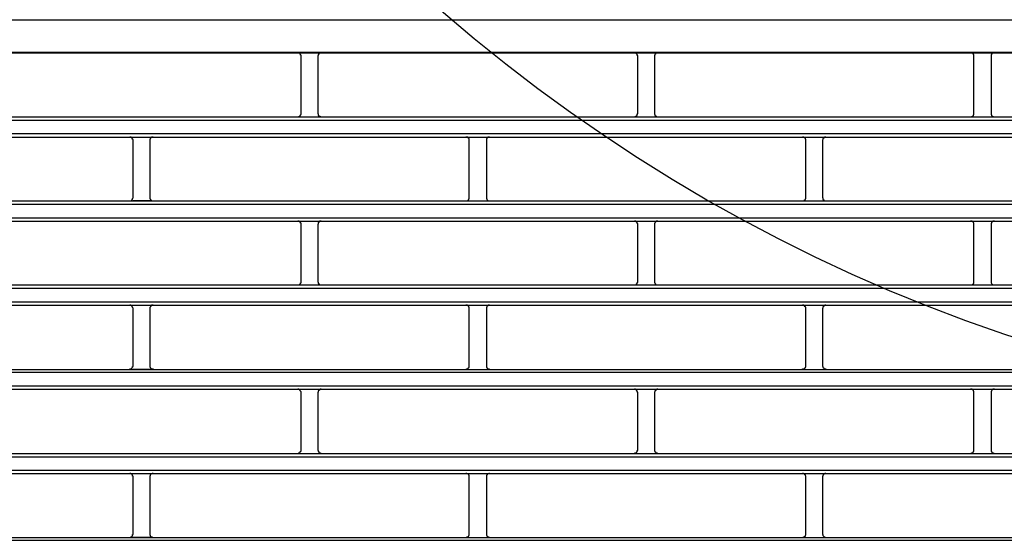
# Model space of a CAD drawing. Header units: millimetres. Extents: x 50532 to 99257, y 49161 to 61325.
# Tile 109 of 256: x 76316 to 76369, y 51518 to 51546. Entities that reach past the tile are written whole.
import ezdxf

# ---------------------------------------------------------------- set-up
doc = ezdxf.new("R2010")
doc.units = ezdxf.units.MM
doc.layers.add('AQUAREA', color=7, linetype='Continuous')

# ---------------------------------------------------------------- blocks, each defined once
blk = doc.blocks.new('SPLIT')
at = {"layer": 'AQUAREA'}
for points in [[(24308.59, -1454.55), (24877.69, -1454.55)], [(24308.59, -1459.31), (24877.69, -1459.31)], [(24308.59, -1459.38), (24877.69, -1459.38)], [(24418.28, -1459.87), (24418.28, -1459.87), (24418.28, -1459.8), (24418.28, -1459.73), (24418.2, -1459.73), (24418.2, -1459.66), (24418.2, -1459.59), (24418.14, -1459.59), (24418.14, -1459.52), (24418.07, -1459.52), (24418.07, -1459.45), (24418, -1459.45), (24417.93, -1459.45), (24417.85, -1459.45), (24417.85, -1459.38), (24417.79, -1459.38)], [(24418.28, -1468.34), (24418.28, -1459.87)], [(24421.22, -1459.38), (24421.22, -1459.38), (24421.15, -1459.38), (24421.15, -1459.45), (24421.08, -1459.45), (24421, -1459.45), (24421, -1459.52), (24420.94, -1459.52), (24420.87, -1459.52), (24420.87, -1459.59), (24420.87, -1459.66), (24420.8, -1459.66), (24420.8, -1459.73), (24420.8, -1459.8), (24420.73, -1459.8), (24420.73, -1459.87)], [(24420.73, -1459.87), (24420.73, -1468.34)], [(24467.9, -1459.87), (24467.9, -1459.87), (24467.9, -1459.8), (24467.84, -1459.8), (24467.84, -1459.73), (24467.84, -1459.66), (24467.77, -1459.59), (24467.77, -1459.52), (24467.7, -1459.52), (24467.63, -1459.52), (24467.63, -1459.45), (24467.55, -1459.45), (24467.49, -1459.45), (24467.49, -1459.38), (24467.42, -1459.38)], [(24467.9, -1468.34), (24467.9, -1459.87)], [(24470.85, -1459.38), (24470.85, -1459.38), (24470.78, -1459.38), (24470.78, -1459.45), (24470.7, -1459.45), (24470.64, -1459.45), (24470.57, -1459.45), (24470.57, -1459.52), (24470.5, -1459.52), (24470.5, -1459.59), (24470.43, -1459.59), (24470.43, -1459.66), (24470.43, -1459.73), (24470.35, -1459.73), (24470.35, -1459.8), (24470.35, -1459.87)], [(24470.35, -1459.87), (24470.35, -1468.34)], [(24517.47, -1459.87), (24517.47, -1459.87), (24517.47, -1459.8), (24517.47, -1459.73), (24517.47, -1459.66), (24517.4, -1459.66), (24517.4, -1459.59), (24517.33, -1459.59), (24517.33, -1459.52), (24517.25, -1459.52), (24517.25, -1459.45), (24517.19, -1459.45), (24517.12, -1459.45), (24517.05, -1459.38), (24516.98, -1459.38)], [(24517.47, -1468.34), (24517.47, -1459.87)], [(24520.48, -1459.38), (24520.48, -1459.38), (24520.4, -1459.38), (24520.34, -1459.45), (24520.27, -1459.45), (24520.2, -1459.45), (24520.2, -1459.52), (24520.13, -1459.52), (24520.13, -1459.59), (24520.05, -1459.59), (24520.05, -1459.66), (24519.99, -1459.66), (24519.99, -1459.73), (24519.99, -1459.8), (24519.99, -1459.87)], [(24519.99, -1459.87), (24519.99, -1468.34)], [(24308.59, -1468.83), (24877.69, -1468.83)], [(24417.79, -1468.83), (24417.79, -1468.83), (24417.85, -1468.83), (24417.93, -1468.83), (24418, -1468.83), (24418, -1468.76), (24418.07, -1468.76), (24418.07, -1468.69), (24418.14, -1468.69), (24418.14, -1468.62), (24418.2, -1468.62), (24418.2, -1468.55), (24418.28, -1468.48), (24418.28, -1468.41), (24418.28, -1468.34)], [(24420.73, -1468.34), (24420.73, -1468.34), (24420.73, -1468.41), (24420.8, -1468.41), (24420.8, -1468.48), (24420.8, -1468.55), (24420.8, -1468.62), (24420.87, -1468.62), (24420.87, -1468.69), (24420.94, -1468.69), (24420.94, -1468.76), (24421, -1468.76), (24421.08, -1468.76), (24421.08, -1468.83), (24421.15, -1468.83), (24421.22, -1468.83)], [(24467.42, -1468.83), (24467.42, -1468.83), (24467.49, -1468.83), (24467.55, -1468.83), (24467.55, -1468.76), (24467.63, -1468.76), (24467.7, -1468.76), (24467.7, -1468.69), (24467.77, -1468.69), (24467.77, -1468.62), (24467.84, -1468.62), (24467.84, -1468.55), (24467.84, -1468.48), (24467.84, -1468.41), (24467.9, -1468.41), (24467.9, -1468.34)], [(24470.35, -1468.34), (24470.35, -1468.34), (24470.35, -1468.41), (24470.35, -1468.48), (24470.43, -1468.48), (24470.43, -1468.55), (24470.43, -1468.62), (24470.5, -1468.62), (24470.5, -1468.69), (24470.57, -1468.69), (24470.57, -1468.76), (24470.64, -1468.76), (24470.7, -1468.83), (24470.78, -1468.83), (24470.85, -1468.83)], [(24516.98, -1468.83), (24516.98, -1468.83), (24517.05, -1468.83), (24517.12, -1468.83), (24517.19, -1468.83), (24517.19, -1468.76), (24517.25, -1468.76), (24517.33, -1468.76), (24517.33, -1468.69), (24517.4, -1468.69), (24517.4, -1468.62), (24517.4, -1468.55), (24517.47, -1468.55), (24517.47, -1468.48), (24517.47, -1468.41), (24517.47, -1468.34)], [(24519.99, -1468.34), (24519.99, -1468.34), (24519.99, -1468.41), (24519.99, -1468.48), (24519.99, -1468.55), (24520.05, -1468.55), (24520.05, -1468.62), (24520.05, -1468.69), (24520.13, -1468.69), (24520.2, -1468.76), (24520.27, -1468.76), (24520.27, -1468.83), (24520.34, -1468.83), (24520.4, -1468.83), (24520.48, -1468.83)], [(24308.59, -1469.32), (24877.69, -1469.32)], [(24308.59, -1471.28), (24877.69, -1471.28)], [(24308.59, -1471.84), (24877.69, -1471.84)], [(24393.5, -1472.33), (24393.5, -1472.26), (24393.5, -1472.19), (24393.43, -1472.19), (24393.43, -1472.12), (24393.43, -1472.05), (24393.35, -1472.05), (24393.35, -1471.98), (24393.29, -1471.98), (24393.29, -1471.91), (24393.22, -1471.91), (24393.22, -1471.84), (24393.15, -1471.84), (24393.08, -1471.84), (24393, -1471.84)], [(24393.5, -1471.84), (24395.95, -1471.84)], [(24396.44, -1471.84), (24396.44, -1471.84), (24396.37, -1471.84), (24396.3, -1471.84), (24396.23, -1471.84), (24396.23, -1471.91), (24396.15, -1471.91), (24396.09, -1471.91), (24396.09, -1471.98), (24396.02, -1471.98), (24396.02, -1472.05), (24396.02, -1472.12), (24395.95, -1472.12), (24395.95, -1472.19), (24395.95, -1472.26), (24395.95, -1472.33)], [(24443.05, -1472.33), (24443.05, -1472.26), (24443.05, -1472.19), (24443.05, -1472.12), (24443.05, -1472.05), (24442.99, -1472.05), (24442.99, -1471.98), (24442.92, -1471.98), (24442.92, -1471.91), (24442.85, -1471.91), (24442.85, -1471.84), (24442.78, -1471.84), (24442.7, -1471.84), (24442.64, -1471.84), (24442.57, -1471.84)], [(24446.07, -1471.84), (24446.07, -1471.84), (24446, -1471.84), (24445.93, -1471.84), (24445.85, -1471.84), (24445.79, -1471.84), (24445.79, -1471.91), (24445.72, -1471.91), (24445.72, -1471.98), (24445.65, -1471.98), (24445.65, -1472.05), (24445.58, -1472.05), (24445.58, -1472.12), (24445.58, -1472.19), (24445.58, -1472.26), (24445.58, -1472.33)], [(24492.69, -1472.33), (24492.69, -1472.26), (24492.69, -1472.19), (24492.69, -1472.12), (24492.62, -1472.12), (24492.62, -1472.05), (24492.62, -1471.98), (24492.55, -1471.98), (24492.55, -1471.91), (24492.48, -1471.91), (24492.4, -1471.84), (24492.34, -1471.84), (24492.27, -1471.84), (24492.2, -1471.84)], [(24495.63, -1471.84), (24495.63, -1471.84), (24495.55, -1471.84), (24495.49, -1471.84), (24495.42, -1471.84), (24495.42, -1471.91), (24495.35, -1471.91), (24495.35, -1471.98), (24495.28, -1471.98), (24495.28, -1472.05), (24495.2, -1472.05), (24495.2, -1472.12), (24495.2, -1472.19), (24495.14, -1472.26), (24495.14, -1472.33)], [(24393.5, -1480.73), (24393.5, -1472.33)], [(24395.95, -1472.33), (24395.95, -1480.73)], [(24443.05, -1480.73), (24443.05, -1472.33)], [(24445.58, -1472.33), (24445.58, -1480.73)], [(24492.69, -1480.73), (24492.69, -1472.33)], [(24495.14, -1472.33), (24495.14, -1480.73)], [(24308.59, -1481.22), (24877.69, -1481.22)], [(24308.59, -1481.71), (24877.69, -1481.71)], [(24393, -1481.22), (24393, -1481.22), (24393.08, -1481.22), (24393.15, -1481.22), (24393.22, -1481.22), (24393.22, -1481.15), (24393.29, -1481.15), (24393.29, -1481.08), (24393.35, -1481.08), (24393.35, -1481.01), (24393.43, -1481.01), (24393.43, -1480.94), (24393.43, -1480.87), (24393.5, -1480.8), (24393.5, -1480.73)], [(24395.95, -1481.22), (24393.5, -1481.22)], [(24395.95, -1480.73), (24395.95, -1480.73), (24395.95, -1480.8), (24395.95, -1480.87), (24396.02, -1480.94), (24396.02, -1481.01), (24396.09, -1481.01), (24396.09, -1481.08), (24396.15, -1481.08), (24396.15, -1481.15), (24396.23, -1481.15), (24396.23, -1481.22), (24396.3, -1481.22), (24396.37, -1481.22), (24396.44, -1481.22)], [(24442.57, -1481.22), (24442.57, -1481.22), (24442.64, -1481.22), (24442.7, -1481.22), (24442.78, -1481.22), (24442.78, -1481.15), (24442.85, -1481.15), (24442.92, -1481.15), (24442.92, -1481.08), (24442.99, -1481.08), (24442.99, -1481.01), (24442.99, -1480.94), (24443.05, -1480.94), (24443.05, -1480.87), (24443.05, -1480.8), (24443.05, -1480.73)], [(24445.58, -1480.73), (24445.58, -1480.73), (24445.58, -1480.8), (24445.58, -1480.87), (24445.58, -1480.94), (24445.65, -1480.94), (24445.65, -1481.01), (24445.65, -1481.08), (24445.72, -1481.08), (24445.72, -1481.15), (24445.79, -1481.15), (24445.85, -1481.15), (24445.85, -1481.22), (24445.93, -1481.22), (24446, -1481.22), (24446.07, -1481.22)], [(24492.2, -1481.22), (24492.2, -1481.22), (24492.27, -1481.22), (24492.34, -1481.22), (24492.4, -1481.22), (24492.4, -1481.15), (24492.48, -1481.15), (24492.48, -1481.08), (24492.55, -1481.08), (24492.62, -1481.01), (24492.62, -1480.94), (24492.69, -1480.94), (24492.69, -1480.87), (24492.69, -1480.8), (24492.69, -1480.73)], [(24495.14, -1480.73), (24495.14, -1480.73), (24495.14, -1480.8), (24495.2, -1480.8), (24495.2, -1480.87), (24495.2, -1480.94), (24495.2, -1481.01), (24495.28, -1481.01), (24495.28, -1481.08), (24495.35, -1481.08), (24495.35, -1481.15), (24495.42, -1481.15), (24495.42, -1481.22), (24495.49, -1481.22), (24495.55, -1481.22), (24495.63, -1481.22)], [(24308.59, -1483.74), (24877.69, -1483.74)], [(24308.59, -1484.23), (24877.69, -1484.23)], [(24418.28, -1484.72), (24418.28, -1484.72), (24418.28, -1484.65), (24418.28, -1484.58), (24418.28, -1484.51), (24418.2, -1484.51), (24418.2, -1484.44), (24418.2, -1484.37), (24418.14, -1484.37), (24418.14, -1484.3), (24418.07, -1484.3), (24418, -1484.3), (24418, -1484.23), (24417.93, -1484.23), (24417.85, -1484.23), (24417.79, -1484.23)], [(24418.28, -1493.12), (24418.28, -1484.72)], [(24421.22, -1484.23), (24421.22, -1484.23), (24421.15, -1484.23), (24421.08, -1484.23), (24421, -1484.23), (24421, -1484.3), (24420.94, -1484.3), (24420.94, -1484.37), (24420.87, -1484.37), (24420.87, -1484.44), (24420.8, -1484.44), (24420.8, -1484.51), (24420.8, -1484.58), (24420.8, -1484.65), (24420.73, -1484.65), (24420.73, -1484.72)], [(24420.73, -1484.72), (24420.73, -1493.12)], [(24467.9, -1484.72), (24467.9, -1484.72), (24467.9, -1484.65), (24467.9, -1484.58), (24467.84, -1484.58), (24467.84, -1484.51), (24467.84, -1484.44), (24467.77, -1484.44), (24467.77, -1484.37), (24467.7, -1484.37), (24467.7, -1484.3), (24467.63, -1484.3), (24467.63, -1484.23), (24467.55, -1484.23), (24467.49, -1484.23), (24467.42, -1484.23)], [(24467.9, -1493.12), (24467.9, -1484.72)], [(24470.85, -1484.23), (24470.85, -1484.23), (24470.78, -1484.23), (24470.7, -1484.23), (24470.64, -1484.23), (24470.64, -1484.3), (24470.57, -1484.3), (24470.5, -1484.37), (24470.43, -1484.44), (24470.43, -1484.51), (24470.35, -1484.51), (24470.35, -1484.58), (24470.35, -1484.65), (24470.35, -1484.72)], [(24470.35, -1484.72), (24470.35, -1493.12)], [(24517.47, -1484.72), (24517.47, -1484.72), (24517.47, -1484.65), (24517.47, -1484.58), (24517.47, -1484.51), (24517.4, -1484.44), (24517.4, -1484.37), (24517.33, -1484.37), (24517.33, -1484.3), (24517.25, -1484.3), (24517.19, -1484.3), (24517.19, -1484.23), (24517.12, -1484.23), (24517.05, -1484.23), (24516.98, -1484.23)], [(24517.47, -1493.12), (24517.47, -1484.72)], [(24520.48, -1484.23), (24520.48, -1484.23), (24520.4, -1484.23), (24520.34, -1484.23), (24520.27, -1484.23), (24520.27, -1484.3), (24520.2, -1484.3), (24520.13, -1484.3), (24520.13, -1484.37), (24520.05, -1484.37), (24520.05, -1484.44), (24520.05, -1484.51), (24519.99, -1484.51), (24519.99, -1484.58), (24519.99, -1484.65), (24519.99, -1484.72)], [(24519.99, -1484.72), (24519.99, -1493.12)], [(24308.59, -1493.61), (24877.69, -1493.61)], [(24417.79, -1493.61), (24417.79, -1493.61), (24417.85, -1493.61), (24417.93, -1493.61), (24418, -1493.61), (24418, -1493.54), (24418.07, -1493.54), (24418.14, -1493.54), (24418.14, -1493.47), (24418.2, -1493.47), (24418.2, -1493.4), (24418.2, -1493.33), (24418.28, -1493.33), (24418.28, -1493.26), (24418.28, -1493.19), (24418.28, -1493.12)], [(24420.73, -1493.12), (24420.73, -1493.12), (24420.73, -1493.19), (24420.8, -1493.19), (24420.8, -1493.26), (24420.8, -1493.33), (24420.8, -1493.4), (24420.87, -1493.4), (24420.87, -1493.47), (24420.94, -1493.47), (24420.94, -1493.54), (24421, -1493.54), (24421, -1493.61), (24421.08, -1493.61), (24421.15, -1493.61), (24421.22, -1493.61)], [(24467.42, -1493.61), (24467.42, -1493.61), (24467.49, -1493.61), (24467.55, -1493.61), (24467.63, -1493.61), (24467.63, -1493.54), (24467.7, -1493.54), (24467.7, -1493.47), (24467.77, -1493.47), (24467.77, -1493.4), (24467.84, -1493.4), (24467.84, -1493.33), (24467.84, -1493.26), (24467.9, -1493.26), (24467.9, -1493.19), (24467.9, -1493.12)], [(24470.35, -1493.12), (24470.35, -1493.12), (24470.35, -1493.19), (24470.35, -1493.26), (24470.35, -1493.33), (24470.43, -1493.33), (24470.43, -1493.4), (24470.5, -1493.47), (24470.5, -1493.54), (24470.57, -1493.54), (24470.64, -1493.54), (24470.64, -1493.61), (24470.7, -1493.61), (24470.78, -1493.61), (24470.85, -1493.61)], [(24516.98, -1493.61), (24516.98, -1493.61), (24517.05, -1493.61), (24517.12, -1493.61), (24517.19, -1493.61), (24517.25, -1493.54), (24517.33, -1493.54), (24517.33, -1493.47), (24517.4, -1493.47), (24517.4, -1493.4), (24517.47, -1493.4), (24517.47, -1493.33), (24517.47, -1493.26), (24517.47, -1493.19), (24517.47, -1493.12)], [(24519.99, -1493.12), (24519.99, -1493.12), (24519.99, -1493.19), (24519.99, -1493.26), (24519.99, -1493.33), (24520.05, -1493.4), (24520.05, -1493.47), (24520.13, -1493.47), (24520.13, -1493.54), (24520.2, -1493.54), (24520.27, -1493.61), (24520.34, -1493.61), (24520.4, -1493.61), (24520.48, -1493.61)], [(24308.59, -1494.1), (24877.69, -1494.1)], [(24308.59, -1496.13), (24877.69, -1496.13)], [(24308.59, -1496.62), (24877.69, -1496.62)], [(24393.5, -1497.11), (24393.5, -1497.11), (24393.5, -1497.04), (24393.43, -1496.97), (24393.43, -1496.9), (24393.43, -1496.83), (24393.35, -1496.83), (24393.35, -1496.76), (24393.29, -1496.76), (24393.29, -1496.69), (24393.22, -1496.69), (24393.15, -1496.62), (24393.08, -1496.62), (24393, -1496.62)], [(24393.5, -1496.62), (24395.95, -1496.62)], [(24396.44, -1496.62), (24396.44, -1496.62), (24396.37, -1496.62), (24396.3, -1496.62), (24396.23, -1496.62), (24396.23, -1496.69), (24396.15, -1496.69), (24396.15, -1496.76), (24396.09, -1496.76), (24396.09, -1496.83), (24396.02, -1496.83), (24396.02, -1496.9), (24395.95, -1496.97), (24395.95, -1497.04), (24395.95, -1497.11)], [(24443.05, -1497.11), (24443.05, -1497.11), (24443.05, -1497.04), (24443.05, -1496.97), (24443.05, -1496.9), (24442.99, -1496.9), (24442.99, -1496.83), (24442.99, -1496.76), (24442.92, -1496.76), (24442.92, -1496.69), (24442.85, -1496.69), (24442.78, -1496.69), (24442.78, -1496.62), (24442.7, -1496.62), (24442.64, -1496.62), (24442.57, -1496.62)], [(24446.07, -1496.62), (24446.07, -1496.62), (24446, -1496.62), (24445.93, -1496.62), (24445.85, -1496.62), (24445.85, -1496.69), (24445.79, -1496.69), (24445.72, -1496.69), (24445.72, -1496.76), (24445.65, -1496.76), (24445.65, -1496.83), (24445.65, -1496.9), (24445.58, -1496.9), (24445.58, -1496.97), (24445.58, -1497.04), (24445.58, -1497.11)], [(24492.69, -1497.11), (24492.69, -1497.11), (24492.69, -1497.04), (24492.69, -1496.97), (24492.69, -1496.9), (24492.62, -1496.9), (24492.62, -1496.83), (24492.55, -1496.83), (24492.55, -1496.76), (24492.48, -1496.76), (24492.48, -1496.69), (24492.4, -1496.69), (24492.4, -1496.62), (24492.34, -1496.62), (24492.27, -1496.62), (24492.2, -1496.62)], [(24495.63, -1496.62), (24495.63, -1496.62), (24495.55, -1496.62), (24495.49, -1496.62), (24495.42, -1496.69), (24495.35, -1496.69), (24495.35, -1496.76), (24495.28, -1496.76), (24495.28, -1496.83), (24495.2, -1496.83), (24495.2, -1496.9), (24495.2, -1496.97), (24495.2, -1497.04), (24495.14, -1497.04), (24495.14, -1497.11)], [(24393.5, -1505.51), (24393.5, -1497.11)], [(24395.95, -1497.11), (24395.95, -1505.51)], [(24443.05, -1505.51), (24443.05, -1497.11)], [(24445.58, -1497.11), (24445.58, -1505.51)], [(24492.69, -1505.51), (24492.69, -1497.11)], [(24495.14, -1497.11), (24495.14, -1505.51)], [(24308.59, -1506.07), (24877.69, -1506.07)], [(24308.59, -1506.49), (24877.69, -1506.49)], [(24393, -1506.07), (24393, -1506.07), (24393, -1506), (24393.08, -1506), (24393.15, -1506), (24393.22, -1506), (24393.22, -1505.93), (24393.29, -1505.93), (24393.35, -1505.86), (24393.35, -1505.79), (24393.43, -1505.79), (24393.43, -1505.72), (24393.43, -1505.65), (24393.5, -1505.65), (24393.5, -1505.58), (24393.5, -1505.51)], [(24395.95, -1506.07), (24393.5, -1506.07)], [(24395.95, -1505.51), (24395.95, -1505.58), (24395.95, -1505.65), (24395.95, -1505.72), (24396.02, -1505.72), (24396.02, -1505.79), (24396.02, -1505.86), (24396.09, -1505.86), (24396.09, -1505.93), (24396.15, -1505.93), (24396.23, -1506), (24396.3, -1506), (24396.37, -1506), (24396.44, -1506), (24396.44, -1506.07)], [(24442.57, -1506.07), (24442.57, -1506.07), (24442.64, -1506.07), (24442.64, -1506), (24442.7, -1506), (24442.78, -1506), (24442.85, -1506), (24442.85, -1505.93), (24442.92, -1505.93), (24442.92, -1505.86), (24442.99, -1505.86), (24442.99, -1505.79), (24443.05, -1505.79), (24443.05, -1505.72), (24443.05, -1505.65), (24443.05, -1505.58), (24443.05, -1505.51)], [(24445.58, -1505.51), (24445.58, -1505.58), (24445.58, -1505.65), (24445.58, -1505.72), (24445.58, -1505.79), (24445.65, -1505.79), (24445.65, -1505.86), (24445.72, -1505.86), (24445.72, -1505.93), (24445.79, -1505.93), (24445.79, -1506), (24445.85, -1506), (24445.93, -1506), (24446, -1506), (24446, -1506.07), (24446.07, -1506.07)], [(24492.2, -1506.07), (24492.2, -1506.07), (24492.2, -1506), (24492.27, -1506), (24492.34, -1506), (24492.4, -1506), (24492.48, -1506), (24492.48, -1505.93), (24492.55, -1505.93), (24492.55, -1505.86), (24492.62, -1505.86), (24492.62, -1505.79), (24492.62, -1505.72), (24492.69, -1505.72), (24492.69, -1505.65), (24492.69, -1505.58), (24492.69, -1505.51)], [(24495.14, -1505.51), (24495.14, -1505.58), (24495.14, -1505.65), (24495.2, -1505.65), (24495.2, -1505.72), (24495.2, -1505.79), (24495.28, -1505.79), (24495.28, -1505.86), (24495.35, -1505.93), (24495.42, -1505.93), (24495.42, -1506), (24495.49, -1506), (24495.55, -1506), (24495.63, -1506), (24495.63, -1506.07)], [(24308.59, -1508.52), (24877.69, -1508.52)], [(24308.59, -1509.01), (24877.69, -1509.01)], [(24418.28, -1509.5), (24418.28, -1509.5), (24418.28, -1509.43), (24418.28, -1509.36), (24418.2, -1509.29), (24418.2, -1509.22), (24418.14, -1509.22), (24418.14, -1509.15), (24418.07, -1509.15), (24418.07, -1509.08), (24418, -1509.08), (24417.93, -1509.01), (24417.85, -1509.01), (24417.79, -1509.01)], [(24418.28, -1509.5), (24418.28, -1509.5), (24418.28, -1509.43), (24418.28, -1509.36), (24418.2, -1509.29), (24418.2, -1509.22), (24418.14, -1509.22), (24418.14, -1509.15), (24418.07, -1509.15), (24418.07, -1509.08), (24418, -1509.08), (24417.93, -1509.01), (24417.85, -1509.01), (24417.79, -1509.01)], [(24418.28, -1517.97), (24418.28, -1509.5)], [(24418.28, -1517.97), (24418.28, -1509.5)], [(24421.22, -1509.01), (24421.22, -1509.01), (24421.15, -1509.01), (24421.08, -1509.01), (24421.08, -1509.08), (24421, -1509.08), (24420.94, -1509.08), (24420.94, -1509.15), (24420.87, -1509.15), (24420.87, -1509.22), (24420.8, -1509.22), (24420.8, -1509.29), (24420.8, -1509.36), (24420.8, -1509.43), (24420.73, -1509.43), (24420.73, -1509.5)], [(24421.22, -1509.01), (24421.22, -1509.01), (24421.15, -1509.01), (24421.08, -1509.01), (24421.08, -1509.08), (24421, -1509.08), (24420.94, -1509.08), (24420.94, -1509.15), (24420.87, -1509.15), (24420.87, -1509.22), (24420.8, -1509.22), (24420.8, -1509.29), (24420.8, -1509.36), (24420.8, -1509.43), (24420.73, -1509.43), (24420.73, -1509.5)], [(24420.73, -1509.5), (24420.73, -1517.97)], [(24420.73, -1509.5), (24420.73, -1517.97)], [(24467.9, -1509.5), (24467.9, -1509.5), (24467.9, -1509.43), (24467.84, -1509.43), (24467.84, -1509.36), (24467.84, -1509.29), (24467.84, -1509.22), (24467.77, -1509.22), (24467.77, -1509.15), (24467.7, -1509.15), (24467.7, -1509.08), (24467.63, -1509.08), (24467.55, -1509.08), (24467.55, -1509.01), (24467.49, -1509.01), (24467.42, -1509.01)], [(24467.9, -1509.5), (24467.9, -1509.5), (24467.9, -1509.43), (24467.84, -1509.43), (24467.84, -1509.36), (24467.84, -1509.29), (24467.84, -1509.22), (24467.77, -1509.22), (24467.77, -1509.15), (24467.7, -1509.15), (24467.7, -1509.08), (24467.63, -1509.08), (24467.55, -1509.08), (24467.55, -1509.01), (24467.49, -1509.01), (24467.42, -1509.01)], [(24467.9, -1517.97), (24467.9, -1509.5)], [(24467.9, -1517.97), (24467.9, -1509.5)], [(24470.85, -1509.01), (24470.85, -1509.01), (24470.78, -1509.01), (24470.7, -1509.01), (24470.7, -1509.08), (24470.64, -1509.08), (24470.57, -1509.08), (24470.57, -1509.15), (24470.5, -1509.15), (24470.5, -1509.22), (24470.43, -1509.22), (24470.43, -1509.29), (24470.43, -1509.36), (24470.35, -1509.36), (24470.35, -1509.43), (24470.35, -1509.5)], [(24470.85, -1509.01), (24470.85, -1509.01), (24470.78, -1509.01), (24470.7, -1509.01), (24470.7, -1509.08), (24470.64, -1509.08), (24470.57, -1509.08), (24470.57, -1509.15), (24470.5, -1509.15), (24470.5, -1509.22), (24470.43, -1509.22), (24470.43, -1509.29), (24470.43, -1509.36), (24470.35, -1509.36), (24470.35, -1509.43), (24470.35, -1509.5)], [(24470.35, -1509.5), (24470.35, -1517.97)], [(24470.35, -1509.5), (24470.35, -1517.97)], [(24517.47, -1509.5), (24517.47, -1509.5), (24517.47, -1509.43), (24517.47, -1509.36), (24517.47, -1509.29), (24517.4, -1509.29), (24517.4, -1509.22), (24517.4, -1509.15), (24517.33, -1509.15), (24517.33, -1509.08), (24517.25, -1509.08), (24517.19, -1509.08), (24517.19, -1509.01), (24517.12, -1509.01), (24517.05, -1509.01), (24516.98, -1509.01)], [(24517.47, -1509.5), (24517.47, -1509.5), (24517.47, -1509.43), (24517.47, -1509.36), (24517.47, -1509.29), (24517.4, -1509.29), (24517.4, -1509.22), (24517.4, -1509.15), (24517.33, -1509.15), (24517.33, -1509.08), (24517.25, -1509.08), (24517.19, -1509.08), (24517.19, -1509.01), (24517.12, -1509.01), (24517.05, -1509.01), (24516.98, -1509.01)], [(24517.47, -1517.97), (24517.47, -1509.5)], [(24517.47, -1517.97), (24517.47, -1509.5)], [(24520.48, -1509.01), (24520.48, -1509.01), (24520.4, -1509.01), (24520.34, -1509.01), (24520.27, -1509.01), (24520.27, -1509.08), (24520.2, -1509.08), (24520.13, -1509.15), (24520.05, -1509.22), (24520.05, -1509.29), (24519.99, -1509.29), (24519.99, -1509.36), (24519.99, -1509.43), (24519.99, -1509.5)], [(24520.48, -1509.01), (24520.48, -1509.01), (24520.4, -1509.01), (24520.34, -1509.01), (24520.27, -1509.01), (24520.27, -1509.08), (24520.2, -1509.08), (24520.13, -1509.15), (24520.05, -1509.22), (24520.05, -1509.29), (24519.99, -1509.29), (24519.99, -1509.36), (24519.99, -1509.43), (24519.99, -1509.5)], [(24519.99, -1509.5), (24519.99, -1517.97)], [(24519.99, -1509.5), (24519.99, -1517.97)], [(24417.79, -1518.46), (24417.79, -1518.46), (24417.85, -1518.46), (24417.93, -1518.39), (24418, -1518.39), (24418.07, -1518.39), (24418.07, -1518.32), (24418.14, -1518.32), (24418.14, -1518.25), (24418.2, -1518.25), (24418.2, -1518.18), (24418.2, -1518.11), (24418.28, -1518.11), (24418.28, -1518.04), (24418.28, -1517.97)], [(24417.79, -1518.46), (24417.79, -1518.46), (24417.85, -1518.46), (24417.93, -1518.39), (24418, -1518.39), (24418.07, -1518.39), (24418.07, -1518.32), (24418.14, -1518.32), (24418.14, -1518.25), (24418.2, -1518.25), (24418.2, -1518.18), (24418.2, -1518.11), (24418.28, -1518.11), (24418.28, -1518.04), (24418.28, -1517.97)], [(24420.73, -1517.97), (24420.73, -1517.97), (24420.73, -1518.04), (24420.8, -1518.04), (24420.8, -1518.11), (24420.8, -1518.18), (24420.87, -1518.18), (24420.87, -1518.25), (24420.87, -1518.32), (24420.94, -1518.32), (24421, -1518.32), (24421, -1518.39), (24421.08, -1518.39), (24421.15, -1518.39), (24421.15, -1518.46), (24421.22, -1518.46)], [(24420.73, -1517.97), (24420.73, -1517.97), (24420.73, -1518.04), (24420.8, -1518.04), (24420.8, -1518.11), (24420.8, -1518.18), (24420.87, -1518.18), (24420.87, -1518.25), (24420.87, -1518.32), (24420.94, -1518.32), (24421, -1518.32), (24421, -1518.39), (24421.08, -1518.39), (24421.15, -1518.39), (24421.15, -1518.46), (24421.22, -1518.46)], [(24467.42, -1518.46), (24467.42, -1518.46), (24467.49, -1518.46), (24467.49, -1518.39), (24467.55, -1518.39), (24467.63, -1518.39), (24467.7, -1518.32), (24467.77, -1518.32), (24467.77, -1518.25), (24467.84, -1518.18), (24467.84, -1518.11), (24467.84, -1518.04), (24467.9, -1518.04), (24467.9, -1517.97)], [(24467.42, -1518.46), (24467.42, -1518.46), (24467.49, -1518.46), (24467.49, -1518.39), (24467.55, -1518.39), (24467.63, -1518.39), (24467.7, -1518.32), (24467.77, -1518.32), (24467.77, -1518.25), (24467.84, -1518.18), (24467.84, -1518.11), (24467.84, -1518.04), (24467.9, -1518.04), (24467.9, -1517.97)], [(24470.35, -1517.97), (24470.35, -1517.97), (24470.35, -1518.04), (24470.35, -1518.11), (24470.43, -1518.11), (24470.43, -1518.18), (24470.43, -1518.25), (24470.5, -1518.25), (24470.5, -1518.32), (24470.57, -1518.32), (24470.57, -1518.39), (24470.64, -1518.39), (24470.7, -1518.39), (24470.78, -1518.39), (24470.78, -1518.46), (24470.85, -1518.46)], [(24470.35, -1517.97), (24470.35, -1517.97), (24470.35, -1518.04), (24470.35, -1518.11), (24470.43, -1518.11), (24470.43, -1518.18), (24470.43, -1518.25), (24470.5, -1518.25), (24470.5, -1518.32), (24470.57, -1518.32), (24470.57, -1518.39), (24470.64, -1518.39), (24470.7, -1518.39), (24470.78, -1518.39), (24470.78, -1518.46), (24470.85, -1518.46)], [(24516.98, -1518.46), (24516.98, -1518.46), (24517.05, -1518.46), (24517.12, -1518.46), (24517.12, -1518.39), (24517.19, -1518.39), (24517.25, -1518.39), (24517.25, -1518.32), (24517.33, -1518.32), (24517.33, -1518.25), (24517.4, -1518.25), (24517.4, -1518.18), (24517.47, -1518.18), (24517.47, -1518.11), (24517.47, -1518.04), (24517.47, -1517.97)], [(24516.98, -1518.46), (24516.98, -1518.46), (24517.05, -1518.46), (24517.12, -1518.46), (24517.12, -1518.39), (24517.19, -1518.39), (24517.25, -1518.39), (24517.25, -1518.32), (24517.33, -1518.32), (24517.33, -1518.25), (24517.4, -1518.25), (24517.4, -1518.18), (24517.47, -1518.18), (24517.47, -1518.11), (24517.47, -1518.04), (24517.47, -1517.97)], [(24519.99, -1517.97), (24519.99, -1517.97), (24519.99, -1518.04), (24519.99, -1518.11), (24519.99, -1518.18), (24520.05, -1518.18), (24520.05, -1518.25), (24520.13, -1518.25), (24520.13, -1518.32), (24520.2, -1518.32), (24520.2, -1518.39), (24520.27, -1518.39), (24520.34, -1518.39), (24520.34, -1518.46), (24520.4, -1518.46), (24520.48, -1518.46)], [(24519.99, -1517.97), (24519.99, -1517.97), (24519.99, -1518.04), (24519.99, -1518.11), (24519.99, -1518.18), (24520.05, -1518.18), (24520.05, -1518.25), (24520.13, -1518.25), (24520.13, -1518.32), (24520.2, -1518.32), (24520.2, -1518.39), (24520.27, -1518.39), (24520.34, -1518.39), (24520.34, -1518.46), (24520.4, -1518.46), (24520.48, -1518.46)], [(24343.87, -1518.46), (24842.41, -1518.46)], [(24343.87, -1518.46), (24842.41, -1518.46)], [(24343.87, -1518.95), (24842.41, -1518.95)], [(24343.87, -1520.91), (24842.41, -1520.91)], [(24343.87, -1521.4), (24842.41, -1521.4)], [(24343.87, -1521.4), (24842.41, -1521.4)], [(24393.5, -1521.89), (24393.5, -1521.89), (24393.5, -1521.82), (24393.43, -1521.82), (24393.43, -1521.75), (24393.43, -1521.68), (24393.43, -1521.61), (24393.35, -1521.61), (24393.35, -1521.54), (24393.29, -1521.54), (24393.29, -1521.47), (24393.22, -1521.47), (24393.15, -1521.47), (24393.15, -1521.4), (24393.08, -1521.4), (24393, -1521.4)], [(24393.5, -1521.89), (24393.5, -1521.89), (24393.5, -1521.82), (24393.43, -1521.82), (24393.43, -1521.75), (24393.43, -1521.68), (24393.43, -1521.61), (24393.35, -1521.61), (24393.35, -1521.54), (24393.29, -1521.54), (24393.29, -1521.47), (24393.22, -1521.47), (24393.15, -1521.47), (24393.15, -1521.4), (24393.08, -1521.4), (24393, -1521.4)], [(24393.5, -1521.4), (24395.95, -1521.4)], [(24393.5, -1521.4), (24395.95, -1521.4)], [(24393.5, -1530.36), (24393.5, -1521.89)], [(24393.5, -1530.36), (24393.5, -1521.89)], [(24396.44, -1521.4), (24396.44, -1521.4), (24396.37, -1521.4), (24396.3, -1521.4), (24396.3, -1521.47), (24396.23, -1521.47), (24396.15, -1521.47), (24396.15, -1521.54), (24396.09, -1521.54), (24396.09, -1521.61), (24396.02, -1521.61), (24396.02, -1521.68), (24396.02, -1521.75), (24395.95, -1521.75), (24395.95, -1521.82), (24395.95, -1521.89)], [(24396.44, -1521.4), (24396.44, -1521.4), (24396.37, -1521.4), (24396.3, -1521.4), (24396.3, -1521.47), (24396.23, -1521.47), (24396.15, -1521.47), (24396.15, -1521.54), (24396.09, -1521.54), (24396.09, -1521.61), (24396.02, -1521.61), (24396.02, -1521.68), (24396.02, -1521.75), (24395.95, -1521.75), (24395.95, -1521.82), (24395.95, -1521.89)], [(24395.95, -1521.89), (24395.95, -1530.36)], [(24395.95, -1521.89), (24395.95, -1530.36)], [(24443.05, -1521.89), (24443.05, -1521.89), (24443.05, -1521.82), (24443.05, -1521.75), (24443.05, -1521.68), (24442.99, -1521.68), (24442.99, -1521.61), (24442.92, -1521.54), (24442.85, -1521.54), (24442.85, -1521.47), (24442.78, -1521.47), (24442.7, -1521.47), (24442.7, -1521.4), (24442.64, -1521.4), (24442.57, -1521.4)], [(24443.05, -1521.89), (24443.05, -1521.89), (24443.05, -1521.82), (24443.05, -1521.75), (24443.05, -1521.68), (24442.99, -1521.68), (24442.99, -1521.61), (24442.92, -1521.54), (24442.85, -1521.54), (24442.85, -1521.47), (24442.78, -1521.47), (24442.7, -1521.47), (24442.7, -1521.4), (24442.64, -1521.4), (24442.57, -1521.4)], [(24443.05, -1530.36), (24443.05, -1521.89)], [(24443.05, -1530.36), (24443.05, -1521.89)], [(24446.07, -1521.4), (24446.07, -1521.4), (24446, -1521.4), (24445.93, -1521.4), (24445.93, -1521.47), (24445.85, -1521.47), (24445.79, -1521.47), (24445.79, -1521.54), (24445.72, -1521.54), (24445.72, -1521.61), (24445.65, -1521.61), (24445.65, -1521.68), (24445.58, -1521.68), (24445.58, -1521.75), (24445.58, -1521.82), (24445.58, -1521.89)], [(24446.07, -1521.4), (24446.07, -1521.4), (24446, -1521.4), (24445.93, -1521.4), (24445.93, -1521.47), (24445.85, -1521.47), (24445.79, -1521.47), (24445.79, -1521.54), (24445.72, -1521.54), (24445.72, -1521.61), (24445.65, -1521.61), (24445.65, -1521.68), (24445.58, -1521.68), (24445.58, -1521.75), (24445.58, -1521.82), (24445.58, -1521.89)], [(24445.58, -1521.89), (24445.58, -1530.36)], [(24445.58, -1521.89), (24445.58, -1530.36)], [(24492.69, -1521.89), (24492.69, -1521.89), (24492.69, -1521.82), (24492.69, -1521.75), (24492.62, -1521.75), (24492.62, -1521.68), (24492.62, -1521.61), (24492.55, -1521.61), (24492.55, -1521.54), (24492.48, -1521.54), (24492.48, -1521.47), (24492.4, -1521.47), (24492.34, -1521.47), (24492.34, -1521.4), (24492.27, -1521.4), (24492.2, -1521.4)], [(24492.69, -1521.89), (24492.69, -1521.89), (24492.69, -1521.82), (24492.69, -1521.75), (24492.62, -1521.75), (24492.62, -1521.68), (24492.62, -1521.61), (24492.55, -1521.61), (24492.55, -1521.54), (24492.48, -1521.54), (24492.48, -1521.47), (24492.4, -1521.47), (24492.34, -1521.47), (24492.34, -1521.4), (24492.27, -1521.4), (24492.2, -1521.4)], [(24492.69, -1530.36), (24492.69, -1521.89)], [(24492.69, -1530.36), (24492.69, -1521.89)], [(24495.63, -1521.4), (24495.63, -1521.4), (24495.55, -1521.4), (24495.49, -1521.4), (24495.49, -1521.47), (24495.42, -1521.47), (24495.35, -1521.47), (24495.35, -1521.54), (24495.28, -1521.54), (24495.28, -1521.61), (24495.2, -1521.68), (24495.2, -1521.75), (24495.2, -1521.82), (24495.14, -1521.82), (24495.14, -1521.89)], [(24495.63, -1521.4), (24495.63, -1521.4), (24495.55, -1521.4), (24495.49, -1521.4), (24495.49, -1521.47), (24495.42, -1521.47), (24495.35, -1521.47), (24495.35, -1521.54), (24495.28, -1521.54), (24495.28, -1521.61), (24495.2, -1521.68), (24495.2, -1521.75), (24495.2, -1521.82), (24495.14, -1521.82), (24495.14, -1521.89)], [(24495.14, -1521.89), (24495.14, -1530.36)], [(24495.14, -1521.89), (24495.14, -1530.36)], [(24308.59, -1530.85), (24877.69, -1530.85)], [(24308.59, -1531.27), (24877.69, -1531.27)], [(24393, -1530.85), (24393, -1530.85), (24393.08, -1530.85), (24393.15, -1530.85), (24393.15, -1530.78), (24393.22, -1530.78), (24393.29, -1530.78), (24393.29, -1530.71), (24393.35, -1530.71), (24393.35, -1530.64), (24393.43, -1530.64), (24393.43, -1530.57), (24393.43, -1530.5), (24393.43, -1530.43), (24393.5, -1530.43), (24393.5, -1530.36)], [(24393, -1530.85), (24393, -1530.85), (24393.08, -1530.85), (24393.15, -1530.85), (24393.15, -1530.78), (24393.22, -1530.78), (24393.29, -1530.78), (24393.29, -1530.71), (24393.35, -1530.71), (24393.35, -1530.64), (24393.43, -1530.64), (24393.43, -1530.57), (24393.43, -1530.5), (24393.43, -1530.43), (24393.5, -1530.43), (24393.5, -1530.36)], [(24395.95, -1530.85), (24393.5, -1530.85)], [(24395.95, -1530.85), (24393.5, -1530.85)], [(24395.95, -1530.36), (24395.95, -1530.36), (24395.95, -1530.43), (24395.95, -1530.5), (24396.02, -1530.5), (24396.02, -1530.57), (24396.02, -1530.64), (24396.09, -1530.64), (24396.09, -1530.71), (24396.15, -1530.71), (24396.15, -1530.78), (24396.23, -1530.78), (24396.3, -1530.78), (24396.3, -1530.85), (24396.37, -1530.85), (24396.44, -1530.85)], [(24395.95, -1530.36), (24395.95, -1530.36), (24395.95, -1530.43), (24395.95, -1530.5), (24396.02, -1530.5), (24396.02, -1530.57), (24396.02, -1530.64), (24396.09, -1530.64), (24396.09, -1530.71), (24396.15, -1530.71), (24396.15, -1530.78), (24396.23, -1530.78), (24396.3, -1530.78), (24396.3, -1530.85), (24396.37, -1530.85), (24396.44, -1530.85)], [(24442.57, -1530.85), (24442.57, -1530.85), (24442.64, -1530.85), (24442.7, -1530.85), (24442.7, -1530.78), (24442.78, -1530.78), (24442.85, -1530.78), (24442.85, -1530.71), (24442.92, -1530.71), (24442.99, -1530.64), (24442.99, -1530.57), (24443.05, -1530.57), (24443.05, -1530.5), (24443.05, -1530.43), (24443.05, -1530.36)], [(24442.57, -1530.85), (24442.57, -1530.85), (24442.64, -1530.85), (24442.7, -1530.85), (24442.7, -1530.78), (24442.78, -1530.78), (24442.85, -1530.78), (24442.85, -1530.71), (24442.92, -1530.71), (24442.99, -1530.64), (24442.99, -1530.57), (24443.05, -1530.57), (24443.05, -1530.5), (24443.05, -1530.43), (24443.05, -1530.36)], [(24445.58, -1530.36), (24445.58, -1530.36), (24445.58, -1530.43), (24445.58, -1530.5), (24445.58, -1530.57), (24445.65, -1530.57), (24445.65, -1530.64), (24445.72, -1530.64), (24445.72, -1530.71), (24445.79, -1530.71), (24445.79, -1530.78), (24445.85, -1530.78), (24445.93, -1530.78), (24445.93, -1530.85), (24446, -1530.85), (24446.07, -1530.85)], [(24445.58, -1530.36), (24445.58, -1530.36), (24445.58, -1530.43), (24445.58, -1530.5), (24445.58, -1530.57), (24445.65, -1530.57), (24445.65, -1530.64), (24445.72, -1530.64), (24445.72, -1530.71), (24445.79, -1530.71), (24445.79, -1530.78), (24445.85, -1530.78), (24445.93, -1530.78), (24445.93, -1530.85), (24446, -1530.85), (24446.07, -1530.85)], [(24492.2, -1530.85), (24492.2, -1530.85), (24492.27, -1530.85), (24492.34, -1530.85), (24492.34, -1530.78), (24492.4, -1530.78), (24492.48, -1530.78), (24492.48, -1530.71), (24492.55, -1530.71), (24492.55, -1530.64), (24492.62, -1530.64), (24492.62, -1530.57), (24492.62, -1530.5), (24492.69, -1530.5), (24492.69, -1530.43), (24492.69, -1530.36)], [(24492.2, -1530.85), (24492.2, -1530.85), (24492.27, -1530.85), (24492.34, -1530.85), (24492.34, -1530.78), (24492.4, -1530.78), (24492.48, -1530.78), (24492.48, -1530.71), (24492.55, -1530.71), (24492.55, -1530.64), (24492.62, -1530.64), (24492.62, -1530.57), (24492.62, -1530.5), (24492.69, -1530.5), (24492.69, -1530.43), (24492.69, -1530.36)], [(24495.14, -1530.36), (24495.14, -1530.36), (24495.14, -1530.43), (24495.2, -1530.43), (24495.2, -1530.5), (24495.2, -1530.57), (24495.28, -1530.64), (24495.28, -1530.71), (24495.35, -1530.71), (24495.35, -1530.78), (24495.42, -1530.78), (24495.49, -1530.78), (24495.49, -1530.85), (24495.55, -1530.85), (24495.63, -1530.85)], [(24495.14, -1530.36), (24495.14, -1530.36), (24495.14, -1530.43), (24495.2, -1530.43), (24495.2, -1530.5), (24495.2, -1530.57), (24495.28, -1530.64), (24495.28, -1530.71), (24495.35, -1530.71), (24495.35, -1530.78), (24495.42, -1530.78), (24495.49, -1530.78), (24495.49, -1530.85), (24495.55, -1530.85), (24495.63, -1530.85)]]:
    blk.add_lwpolyline(points, dxfattribs=at)
blk.add_open_spline([(24849.6, -1265.94), (24849.6, -1128.96), (24738.55, -1017.91), (24601.57, -1017.91), (24464.58, -1017.91), (24353.54, -1128.96), (24353.54, -1265.94), (24353.54, -1402.93), (24464.58, -1513.97), (24601.57, -1513.97), (24738.55, -1513.97), (24849.6, -1402.93), (24849.6, -1265.94)], degree=3, knots=[0, 0, 0, 0, 1, 1, 1, 2, 2, 2, 3, 3, 3, 4, 4, 4, 4], dxfattribs=at)

msp = doc.modelspace()

# ---------------------------------------------------------------- block references
at = {"lineweight": 13, "xscale": 0.3627524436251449, "yscale": 0.3627524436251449, "zscale": 0.3627524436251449}
msp.add_blockref('SPLIT', (67473.663, 52073.924, 0), dxfattribs=at)

doc.saveas('drawing.dxf')
